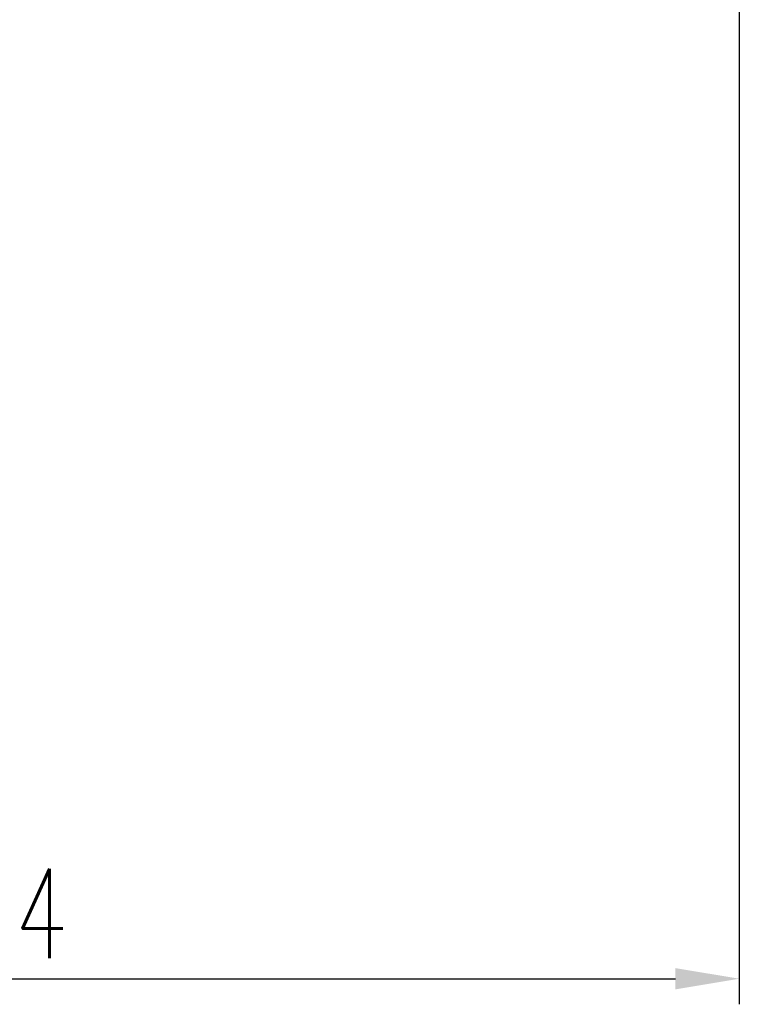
# Model space of a CAD drawing. Extents: x -456 to 346, y -296 to 220.
# Tile 32 of 62: x 77 to 94, y 18 to 41. Entities that reach past the tile are written whole.
import ezdxf

# ---------------------------------------------------------------- set-up
doc = ezdxf.new("R2010")
doc.units = 0
doc.header["$LTSCALE"] = 2
doc.header["$MEASUREMENT"] = 0
doc.header["$PDMODE"] = 2
doc.layers.get('DEFPOINTS').update_dxf_attribs({"linetype": 'CONTINUOUS'})
doc.layers.add('DIM', color=4, linetype='CONTINUOUS')
doc.styles.add('DIM-7', font='SIMPLEX.shx', dxfattribs={"width": 0.7, "bigfont": 'chineset.shx'})
doc.dimstyles.new('CNS', dxfattribs={"dimtxt": 3.5, "dimasz": 2.5, "dimexe": 1, "dimexo": 1.5, "dimgap": 0.09, "dimtad": 0, "dimdsep": 46, "dimtxsty": 'DIM-7', "dimcen": 0.09, "dimclrd": 1, "dimclre": 1, "dimclrt": 4, "dimadec": 0, "dimazin": 0, "dimtfac": 1, "dimtix": 1, "dimtmove": 2, "dimatfit": 3, "dimfxl": 1, "dimtvp": 0.971429, "dimtolj": 1, "dimarcsym": 0})

# ---------------------------------------------------------------- blocks, each defined once
blk = doc.blocks.new('*D3')
at = {"layer": 'DEFPOINTS', "color": 0, "linetype": 'Continuous', "transparency": 16777216}
for p in [(94.299, 42.961), (60.299, 32.961), (94.299, 18.966)]:
    blk.add_point(p, dxfattribs=at)
at = {"layer": 'DIM', "color": 0, "linetype": 'Continuous', "lineweight": -2, "transparency": 16777216}
for p, q in [((94.299, 42.061), (94.299, 18.366)), ((60.299, 32.061), (60.299, 18.366)), ((61.799, 18.966), (92.799, 18.966))]:
    blk.add_line(p, q, dxfattribs=at)
at = {"layer": 'DIM', "color": 0, "linetype": 'Continuous', "transparency": 16777216}
for points in [[(61.799, 19.216), (61.799, 18.716), (60.299, 18.966)], [(92.799, 19.216), (92.799, 18.716), (94.299, 18.966)]]:
    blk.add_solid(points, dxfattribs=at)
at = {"layer": 'DIM', "color": 0, "linetype": 'Continuous', "transparency": 16777216, "insert": (77.299, 20.496), "char_height": 2.1, "attachment_point": 5, "style": 'DIM-7'}
blk.add_mtext('\\A1;34', dxfattribs=at)

msp = doc.modelspace()

# ---------------------------------------------------------------- dimensions: what is measured, and where the dimension line sits
at = {"layer": 'DIM', "color": 0, "linetype": 'Continuous'}
dim = msp.add_linear_dim(base=(94.299, 18.966), p1=(60.299, 32.961), p2=(94.299, 42.961), dimstyle='CNS', override={"dimscale": 0.6, "dimgap": 0.8, "dimtad": 1, "dimclrd": 0, "dimclre": 0, "dimclrt": 0, "dimtp": -0.009, "dimtm": 0.025, "dimtfac": 0.6, "dimtdec": 3, "dimtmove": 1}, dxfattribs=at)
dim.commit()
dim.dimension.update_dxf_attribs({"geometry": '*D3', "text_midpoint": (77.299, 20.496)})

doc.saveas('drawing.dxf')
